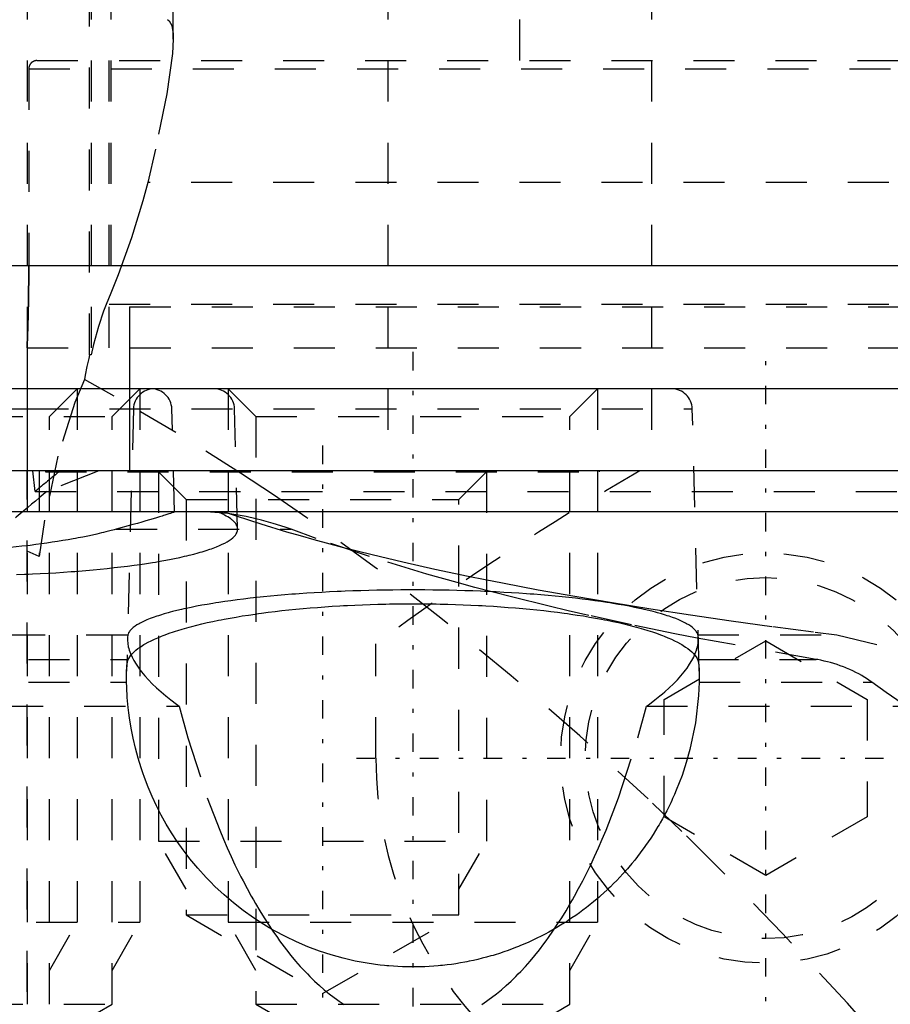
# Model space of a CAD drawing. Extents: x -565 to 345, y -109 to 109.
# Tile 13 of 19: x -149 to -128, y 46 to 70. Entities that reach past the tile are written whole.
import ezdxf

# ---------------------------------------------------------------- set-up
doc = ezdxf.new("R2010")
doc.units = 0
doc.linetypes.add('CENTER', pattern=[1.5, 0.45, -0.5, 0.05, -0.5])
doc.linetypes.add('DASHED', pattern=[2, 1, -1])
for name, color, linetype in [('AM_0', 7, 'CONTINUOUS'), ('AM_3', 7, 'DASHED'), ('AM_7', 7, 'CENTER')]:
    doc.layers.add(name, color=color, linetype=linetype)

msp = doc.modelspace()

# ---------------------------------------------------------------- linework, layer by layer
at = {"layer": 'AM_0', "color": 7, "linetype": 'CONTINUOUS'}
for p, q in [((-97.697, 64), (-157.966, 64)), ((-89.985, 61), (-155, 61)), ((-148.998, 61), (-148.998, 59)), ((-146.5, 61), (-146.5, 59)), ((-159.089, 60.513), (-148.994, 60.513)), ((-89.989, 59), (-157.966, 59)), ((-89.989, 58), (-158.966, 58))]:
    msp.add_line(p, q, dxfattribs=at)
at = {"layer": 'AM_3', "color": 6, "linetype": 'DASHED'}
for p, q in [((-148.998, 85), (-148.998, 61)), ((-147.475, 61.833), (-147.475, 85)), ((-147.44, 85), (-147.44, 61.832)), ((-146.961, 85), (-146.961, 63.329)), ((-145.439, 69.522), (-145.439, 85)), ((-140.211, 85), (-140.211, 59)), ((-133.783, 85), (-133.783, 59)), ((-137, 72), (-137, 69)), ((-148.759, 69), (-51.2, 69)), ((-147, 62), (-147, 69)), ((-148.959, 68.8), (-51, 68.8)), ((-148.959, 68.8), (-148.959, 64)), ((-110, 66.03), (-146.057, 66.03)), ((-146.961, 63.329), (-147.074, 63.052)), ((-110, 63.052), (-147.074, 63.052)), ((-146.5, 63), (-146.5, 61)), ((-146.5, 63), (-53.5, 63)), ((-149, 62), (-149, 59)), ((-149, 62), (-147, 62)), ((-146.5, 62), (-146.5, 61)), ((-146.5, 62), (-53.5, 62)), ((-147.44, 61.832), (-147.475, 61.833)), ((-148.457, 60.323), (-147.781, 61)), ((-147.781, 61), (-147.781, 48)), ((-146.93, 60.323), (-146.253, 61)), ((-146.253, 61), (-146.253, 48)), ((-144.098, 61), (-143.422, 60.323)), ((-144.098, 61), (-144.098, 48)), ((-135.774, 60.323), (-135.098, 61)), ((-135.098, 61), (-135.098, 48)), ((-148.994, 60.513), (-132.789, 60.513)), ((-146.407, 60.513), (-146.574, 54.119)), ((-145.406, 58), (-145.472, 60.513)), ((-143.868, 57.586), (-143.944, 60.513)), ((-132.622, 54.119), (-132.789, 60.513)), ((-156.104, 60.323), (-146.93, 60.323)), ((-148.457, 46), (-148.457, 60.323)), ((-146.93, 46), (-146.93, 60.323)), ((-143.422, 60.323), (-143.422, 46)), ((-143.422, 60.323), (-135.774, 60.323)), ((-135.774, 46), (-135.774, 60.323)), ((-149, 59), (-148.999, 30.307)), ((-148.999, 30.307), (-148.999, 59)), ((-148.802, 58.5), (-148.856, 59)), ((-148.704, 59), (-148.704, 56.916)), ((-148.55, 59), (-148.55, 58.98)), ((-148.55, 58.98), (-135.05, 58.98)), ((-147.25, 59), (-148.516, 58.5)), ((-42, 59), (-147.25, 59)), ((-145.8, 58.98), (-145.124, 58.303)), ((-145.8, 58.98), (-145.8, 49.98)), ((-138.476, 58.303), (-137.8, 58.98)), ((-137.8, 58.98), (-137.8, 49.98)), ((-135.05, 58.98), (-135.05, 59)), ((-148.802, 58.5), (-51.198, 58.5)), ((-145.124, 58.303), (-145.124, 48.18)), ((-145.124, 58.303), (-138.476, 58.303)), ((-138.476, 48.18), (-138.476, 58.303)), ((-146.48, 57.674), (-146.832, 57.58)), ((-146.832, 57.58), (-142.562, 57.58)), ((-148.704, 56.916), (-149, 57.048)), ((-159.56, 55.006), (-146.545, 55.006)), ((-132.651, 55.006), (-129.264, 55.006)), ((-129.264, 55.006), (-122.232, 53.27)), ((-140.5, 52), (-140.5, 54.785)), ((-133.475, 53.429), (-131, 54.858)), ((-129.773, 54.406), (-132.669, 54.926)), ((-131, 54.858), (-128.525, 53.429)), ((-158.966, 54.406), (-146.533, 54.406)), ((-132.663, 54.406), (-129.773, 54.406)), ((-158.966, 53.855), (-146.574, 53.855)), ((-132.622, 53.855), (-128.417, 53.855)), ((-133.475, 50.571), (-133.475, 53.429)), ((-128.525, 53.429), (-128.525, 50.571)), ((-159.605, 53.27), (-145.293, 53.27)), ((-133.903, 53.27), (-122.232, 53.27)), ((-131, 49.142), (-133.475, 50.571)), ((-128.525, 50.571), (-131, 49.142)), ((-145.124, 48.808), (-145.8, 49.98)), ((-145.8, 49.98), (-137.8, 49.98)), ((-138.476, 48.808), (-137.8, 49.98)), ((-156.781, 48), (-146.253, 48)), ((-148.457, 46.828), (-147.781, 48)), ((-146.93, 46.828), (-146.253, 48)), ((-145.124, 48.18), (-141.8, 46.261)), ((-145.124, 48.18), (-138.476, 48.18)), ((-143.422, 46.828), (-144.098, 48)), ((-144.098, 48), (-135.098, 48)), ((-141.8, 46.261), (-138.476, 48.18)), ((-135.774, 46.828), (-135.098, 48)), ((-156.104, 46), (-146.93, 46)), ((-150.753, 43.793), (-146.93, 46)), ((-143.422, 46), (-139.598, 43.793)), ((-143.422, 46), (-135.774, 46)), ((-139.598, 43.793), (-135.774, 46))]:
    msp.add_line(p, q, dxfattribs=at)
for points in [[(-145.58, 70, 0), (-145.537, 69.973, 0), (-145.474, 69.856, 0), (-145.443, 69.654, 0), (-145.439, 69.522, 0)], [(-145.439, 69.522, 0), (-145.456, 69.171, 0), (-145.596, 68.188, 0), (-145.872, 66.838, 0), (-146.057, 66.03, 0)], [(-148.759, 69, 0), (-148.76, 69, 0), (-148.763, 69, 0), (-148.766, 69, 0), (-148.767, 69, 0), (-148.769, 69, 0), (-148.772, 69, 0), (-148.775, 68.999, 0), (-148.777, 68.999, 0), (-148.78, 68.999, 0), (-148.783, 68.999, 0), (-148.785, 68.998, 0), (-148.786, 68.998, 0), (-148.789, 68.998, 0), (-148.792, 68.997, 0), (-148.795, 68.997, 0), (-148.798, 68.996, 0), (-148.801, 68.996, 0), (-148.802, 68.995, 0), (-148.804, 68.995, 0), (-148.807, 68.994, 0), (-148.81, 68.993, 0), (-148.811, 68.993, 0), (-148.813, 68.993, 0), (-148.815, 68.992, 0), (-148.818, 68.991, 0), (-148.82, 68.991, 0), (-148.821, 68.99, 0), (-148.824, 68.989, 0), (-148.826, 68.988, 0), (-148.829, 68.987, 0), (-148.832, 68.986, 0), (-148.834, 68.985, 0), (-148.836, 68.985, 0), (-148.837, 68.984, 0), (-148.839, 68.983, 0), (-148.842, 68.982, 0), (-148.845, 68.981, 0), (-148.847, 68.98, 0), (-148.85, 68.978, 0), (-148.851, 68.978, 0), (-148.852, 68.977, 0), (-148.855, 68.976, 0), (-148.857, 68.974, 0), (-148.86, 68.973, 0), (-148.863, 68.971, 0), (-148.865, 68.97, 0), (-148.866, 68.969, 0), (-148.868, 68.968, 0), (-148.87, 68.966, 0), (-148.873, 68.965, 0), (-148.875, 68.963, 0), (-148.878, 68.961, 0), (-148.88, 68.959, 0), (-148.881, 68.958, 0), (-148.882, 68.958, 0), (-148.885, 68.956, 0), (-148.887, 68.954, 0), (-148.889, 68.952, 0), (-148.891, 68.95, 0), (-148.893, 68.948, 0), (-148.894, 68.947, 0), (-148.895, 68.946, 0), (-148.898, 68.944, 0), (-148.9, 68.942, 0), (-148.901, 68.941, 0), (-148.901, 68.94, 0), (-148.903, 68.938, 0), (-148.905, 68.936, 0), (-148.906, 68.935, 0), (-148.907, 68.934, 0), (-148.909, 68.932, 0), (-148.911, 68.93, 0), (-148.913, 68.928, 0), (-148.915, 68.926, 0), (-148.917, 68.923, 0), (-148.918, 68.922, 0), (-148.918, 68.921, 0), (-148.92, 68.918, 0), (-148.922, 68.916, 0), (-148.924, 68.914, 0), (-148.925, 68.911, 0), (-148.927, 68.909, 0), (-148.928, 68.907, 0), (-148.929, 68.906, 0), (-148.93, 68.904, 0), (-148.932, 68.901, 0), (-148.933, 68.898, 0), (-148.935, 68.896, 0), (-148.936, 68.893, 0), (-148.937, 68.892, 0), (-148.937, 68.891, 0), (-148.939, 68.888, 0), (-148.94, 68.886, 0), (-148.941, 68.883, 0), (-148.942, 68.88, 0), (-148.943, 68.878, 0), (-148.944, 68.877, 0), (-148.944, 68.875, 0), (-148.945, 68.873, 0), (-148.946, 68.87, 0), (-148.947, 68.867, 0), (-148.948, 68.865, 0), (-148.949, 68.862, 0), (-148.95, 68.861, 0), (-148.95, 68.859, 0), (-148.951, 68.856, 0), (-148.952, 68.854, 0), (-148.952, 68.852, 0), (-148.953, 68.851, 0), (-148.953, 68.848, 0), (-148.954, 68.845, 0), (-148.954, 68.843, 0), (-148.955, 68.842, 0), (-148.955, 68.839, 0), (-148.956, 68.836, 0), (-148.956, 68.833, 0), (-148.957, 68.83, 0), (-148.957, 68.827, 0), (-148.957, 68.826, 0), (-148.958, 68.824, 0), (-148.958, 68.821, 0), (-148.958, 68.818, 0), (-148.959, 68.816, 0), (-148.959, 68.813, 0), (-148.959, 68.81, 0), (-148.959, 68.808, 0), (-148.959, 68.807, 0), (-148.959, 68.804, 0), (-148.959, 68.801, 0), (-148.959, 68.8, 0)], [(-146.057, 66.03, 0), (-146.18, 65.579, 0), (-146.459, 64.679, 0), (-146.783, 63.779, 0), (-146.961, 63.329, 0)], [(-148.959, 64, 0), (-148.959, 63.986, 0), (-148.959, 63.958, 0), (-148.959, 63.93, 0), (-148.959, 63.916, 0), (-148.959, 63.902, 0), (-148.959, 63.873, 0), (-148.959, 63.845, 0), (-148.96, 63.816, 0), (-148.96, 63.788, 0), (-148.96, 63.759, 0), (-148.96, 63.745, 0), (-148.96, 63.73, 0), (-148.96, 63.702, 0), (-148.96, 63.673, 0), (-148.96, 63.644, 0), (-148.961, 63.615, 0), (-148.961, 63.587, 0), (-148.961, 63.572, 0), (-148.961, 63.558, 0), (-148.961, 63.529, 0), (-148.962, 63.501, 0), (-148.962, 63.487, 0), (-148.962, 63.472, 0), (-148.962, 63.444, 0), (-148.963, 63.416, 0), (-148.963, 63.402, 0), (-148.963, 63.387, 0), (-148.963, 63.359, 0), (-148.964, 63.331, 0), (-148.964, 63.304, 0), (-148.965, 63.276, 0), (-148.965, 63.248, 0), (-148.965, 63.235, 0), (-148.965, 63.221, 0), (-148.966, 63.194, 0), (-148.966, 63.167, 0), (-148.967, 63.14, 0), (-148.967, 63.113, 0), (-148.968, 63.087, 0), (-148.968, 63.074, 0), (-148.968, 63.061, 0), (-148.969, 63.035, 0), (-148.969, 63.009, 0), (-148.97, 62.983, 0), (-148.97, 62.958, 0), (-148.971, 62.933, 0), (-148.971, 62.921, 0), (-148.971, 62.908, 0), (-148.972, 62.884, 0), (-148.972, 62.86, 0), (-148.973, 62.836, 0), (-148.974, 62.813, 0), (-148.974, 62.789, 0), (-148.974, 62.778, 0), (-148.975, 62.767, 0), (-148.975, 62.744, 0), (-148.976, 62.722, 0), (-148.976, 62.7, 0), (-148.977, 62.678, 0), (-148.978, 62.657, 0), (-148.978, 62.647, 0), (-148.978, 62.636, 0), (-148.979, 62.616, 0), (-148.979, 62.596, 0), (-148.98, 62.586, 0), (-148.98, 62.576, 0), (-148.98, 62.556, 0), (-148.981, 62.537, 0), (-148.981, 62.527, 0), (-148.982, 62.518, 0), (-148.982, 62.499, 0), (-148.983, 62.48, 0), (-148.983, 62.462, 0), (-148.984, 62.444, 0), (-148.984, 62.426, 0), (-148.985, 62.417, 0), (-148.985, 62.408, 0), (-148.986, 62.391, 0), (-148.986, 62.374, 0), (-148.987, 62.357, 0), (-148.987, 62.34, 0), (-148.988, 62.324, 0), (-148.988, 62.316, 0), (-148.988, 62.308, 0), (-148.989, 62.293, 0), (-148.989, 62.278, 0), (-148.99, 62.263, 0), (-148.99, 62.248, 0), (-148.991, 62.234, 0), (-148.991, 62.227, 0), (-148.991, 62.221, 0), (-148.992, 62.207, 0), (-148.992, 62.194, 0), (-148.993, 62.182, 0), (-148.993, 62.17, 0), (-148.994, 62.158, 0), (-148.994, 62.152, 0), (-148.994, 62.147, 0), (-148.995, 62.136, 0), (-148.995, 62.125, 0), (-148.995, 62.115, 0), (-148.996, 62.105, 0), (-148.996, 62.096, 0), (-148.996, 62.092, 0), (-148.997, 62.087, 0), (-148.997, 62.079, 0), (-148.997, 62.071, 0), (-148.997, 62.067, 0), (-148.997, 62.063, 0), (-148.998, 62.056, 0), (-148.998, 62.049, 0), (-148.998, 62.046, 0), (-148.998, 62.043, 0), (-148.998, 62.037, 0), (-148.999, 62.032, 0), (-148.999, 62.027, 0), (-148.999, 62.022, 0), (-148.999, 62.018, 0), (-148.999, 62.016, 0), (-148.999, 62.015, 0), (-149, 62.011, 0), (-149, 62.008, 0), (-149, 62.006, 0), (-149, 62.004, 0), (-149, 62.002, 0), (-149, 62.002, 0), (-149, 62.001, 0), (-149, 62, 0), (-149, 62, 0), (-149, 62, 0)], [(-149, 62, 0), (-149, 62, 0), (-149, 62, 0), (-149, 62.001, 0), (-149, 62.002, 0), (-149, 62.002, 0), (-149, 62.004, 0), (-149, 62.006, 0), (-149, 62.008, 0), (-149, 62.011, 0), (-148.999, 62.015, 0), (-148.999, 62.016, 0), (-148.999, 62.018, 0), (-148.999, 62.022, 0), (-148.999, 62.027, 0), (-148.999, 62.032, 0), (-148.998, 62.037, 0), (-148.998, 62.043, 0), (-148.998, 62.046, 0), (-148.998, 62.049, 0), (-148.998, 62.056, 0), (-148.997, 62.063, 0), (-148.997, 62.067, 0), (-148.997, 62.071, 0), (-148.997, 62.079, 0), (-148.997, 62.087, 0), (-148.996, 62.092, 0), (-148.996, 62.096, 0), (-148.996, 62.105, 0), (-148.995, 62.115, 0), (-148.995, 62.125, 0), (-148.995, 62.136, 0), (-148.994, 62.147, 0), (-148.994, 62.152, 0), (-148.994, 62.158, 0), (-148.993, 62.17, 0), (-148.993, 62.182, 0), (-148.992, 62.194, 0), (-148.992, 62.207, 0), (-148.991, 62.221, 0), (-148.991, 62.227, 0), (-148.991, 62.234, 0), (-148.99, 62.248, 0), (-148.99, 62.263, 0), (-148.989, 62.278, 0), (-148.989, 62.293, 0), (-148.988, 62.308, 0), (-148.988, 62.316, 0), (-148.988, 62.324, 0), (-148.987, 62.34, 0), (-148.987, 62.357, 0), (-148.986, 62.374, 0), (-148.986, 62.391, 0), (-148.985, 62.408, 0), (-148.985, 62.417, 0), (-148.984, 62.426, 0), (-148.984, 62.444, 0), (-148.983, 62.462, 0), (-148.983, 62.48, 0), (-148.982, 62.499, 0), (-148.982, 62.518, 0), (-148.981, 62.527, 0), (-148.981, 62.537, 0), (-148.98, 62.556, 0), (-148.98, 62.576, 0), (-148.98, 62.586, 0), (-148.979, 62.596, 0), (-148.979, 62.616, 0), (-148.978, 62.636, 0), (-148.978, 62.647, 0), (-148.978, 62.657, 0), (-148.977, 62.678, 0), (-148.976, 62.7, 0), (-148.976, 62.722, 0), (-148.975, 62.744, 0), (-148.975, 62.767, 0), (-148.974, 62.778, 0), (-148.974, 62.789, 0), (-148.974, 62.813, 0), (-148.973, 62.836, 0), (-148.972, 62.86, 0), (-148.972, 62.884, 0), (-148.971, 62.908, 0), (-148.971, 62.921, 0), (-148.971, 62.933, 0), (-148.97, 62.958, 0), (-148.97, 62.983, 0), (-148.969, 63.009, 0), (-148.969, 63.035, 0), (-148.968, 63.061, 0), (-148.968, 63.074, 0), (-148.968, 63.087, 0), (-148.967, 63.113, 0), (-148.967, 63.14, 0), (-148.966, 63.167, 0), (-148.966, 63.194, 0), (-148.965, 63.221, 0), (-148.965, 63.235, 0), (-148.965, 63.248, 0), (-148.965, 63.276, 0), (-148.964, 63.304, 0), (-148.964, 63.331, 0), (-148.963, 63.359, 0), (-148.963, 63.387, 0), (-148.963, 63.402, 0), (-148.963, 63.416, 0), (-148.962, 63.444, 0), (-148.962, 63.472, 0), (-148.962, 63.487, 0), (-148.962, 63.501, 0), (-148.961, 63.529, 0), (-148.961, 63.558, 0), (-148.961, 63.572, 0), (-148.961, 63.587, 0), (-148.961, 63.615, 0), (-148.96, 63.644, 0), (-148.96, 63.673, 0), (-148.96, 63.702, 0), (-148.96, 63.73, 0), (-148.96, 63.745, 0), (-148.96, 63.759, 0), (-148.96, 63.788, 0), (-148.96, 63.816, 0), (-148.959, 63.845, 0), (-148.959, 63.873, 0), (-148.959, 63.902, 0), (-148.959, 63.916, 0), (-148.959, 63.93, 0), (-148.959, 63.958, 0), (-148.959, 63.986, 0), (-148.959, 64, 0)], [(-147.074, 63.052, 0), (-147.136, 62.891, 0), (-147.259, 62.518, 0), (-147.38, 62.078, 0), (-147.44, 61.832, 0)], [(-147.475, 61.833, 0), (-147.497, 61.738, 0), (-147.541, 61.542, 0), (-147.583, 61.336, 0), (-147.604, 61.23, 0)], [(-147.604, 61.23, 0), (-147.838, 60.67, 0), (-148.251, 59.363, 0), (-148.576, 57.797, 0), (-148.704, 56.916, 0)], [(-119.01, 33.716, 0), (-119.774, 34.737, 0), (-121.31, 36.757, 0), (-122.852, 38.734, 0), (-123.623, 39.703, 0), (-124.393, 40.655, 0), (-125.927, 42.507, 0), (-127.453, 44.284, 0), (-129.008, 46.027, 0), (-130.6, 47.737, 0), (-132.221, 49.4, 0), (-133.042, 50.211, 0), (-133.867, 51.006, 0), (-135.529, 52.544, 0), (-137.201, 54.005, 0), (-138.874, 55.381, 0), (-140.539, 56.666, 0), (-142.185, 57.855, 0), (-142.997, 58.413, 0), (-143.801, 58.946, 0), (-145.372, 59.936, 0), (-146.881, 60.824, 0), (-147.604, 61.23, 0)], [(-145.406, 58, 0), (-145.407, 57.999, 0), (-145.413, 57.997, 0), (-145.426, 57.992, 0), (-145.435, 57.989, 0), (-145.445, 57.985, 0), (-145.472, 57.976, 0), (-145.505, 57.965, 0), (-145.545, 57.952, 0), (-145.592, 57.937, 0), (-145.645, 57.92, 0), (-145.675, 57.911, 0), (-145.706, 57.901, 0), (-145.773, 57.88, 0), (-145.847, 57.857, 0), (-145.927, 57.833, 0), (-146.014, 57.807, 0), (-146.107, 57.78, 0), (-146.156, 57.765, 0), (-146.206, 57.751, 0), (-146.311, 57.721, 0), (-146.422, 57.69, 0), (-146.48, 57.674, 0)], [(-145.406, 58, 0), (-145.406, 58, 0), (-145.406, 58, 0), (-145.406, 58, 0), (-145.406, 58, 0)], [(-143.426, 57.834, 0), (-143.657, 57.885, 0), (-144.104, 57.958, 0), (-144.528, 57.995, 0), (-144.733, 58, 0)], [(-143.868, 57.586, 0), (-143.869, 57.598, 0), (-143.872, 57.622, 0), (-143.879, 57.645, 0), (-143.883, 57.657, 0), (-143.888, 57.669, 0), (-143.901, 57.692, 0), (-143.916, 57.715, 0), (-143.934, 57.739, 0), (-143.955, 57.762, 0), (-143.98, 57.785, 0), (-143.993, 57.797, 0), (-144.007, 57.808, 0), (-144.037, 57.831, 0), (-144.069, 57.854, 0), (-144.105, 57.877, 0), (-144.144, 57.9, 0), (-144.185, 57.922, 0), (-144.207, 57.934, 0), (-144.229, 57.945, 0), (-144.276, 57.967, 0), (-144.326, 57.989, 0), (-144.352, 58, 0)], [(-144.196, 58, 0), (-143.907, 57.902, 0), (-143.306, 57.709, 0), (-142.674, 57.518, 0), (-142.346, 57.423, 0), (-142.01, 57.33, 0), (-141.317, 57.145, 0), (-140.593, 56.963, 0), (-139.84, 56.784, 0), (-139.059, 56.609, 0), (-138.249, 56.437, 0), (-137.833, 56.353, 0), (-137.411, 56.27, 0), (-136.546, 56.105, 0), (-135.655, 55.945, 0), (-134.738, 55.789, 0), (-133.796, 55.637, 0), (-132.829, 55.489, 0), (-132.337, 55.416, 0), (-131.839, 55.345, 0), (-130.826, 55.206, 0), (-129.79, 55.071, 0), (-129.264, 55.006, 0)], [(-142.562, 57.58, 0), (-142.711, 57.63, 0), (-143.002, 57.721, 0), (-143.287, 57.8, 0), (-143.426, 57.834, 0)], [(-149.259, 56.472, 0), (-149.064, 56.48, 0), (-148.966, 56.484, 0), (-148.87, 56.488, 0), (-148.677, 56.498, 0), (-148.487, 56.508, 0), (-148.298, 56.52, 0), (-148.111, 56.532, 0), (-147.927, 56.545, 0), (-147.836, 56.552, 0), (-147.745, 56.559, 0), (-147.566, 56.574, 0), (-147.389, 56.59, 0), (-147.215, 56.606, 0), (-147.045, 56.624, 0), (-146.877, 56.642, 0), (-146.794, 56.652, 0), (-146.713, 56.661, 0), (-146.552, 56.681, 0), (-146.394, 56.702, 0), (-146.241, 56.723, 0), (-146.091, 56.745, 0), (-145.945, 56.768, 0), (-145.874, 56.78, 0), (-145.804, 56.791, 0), (-145.666, 56.816, 0), (-145.533, 56.84, 0), (-145.404, 56.866, 0), (-145.28, 56.892, 0), (-145.161, 56.919, 0), (-145.103, 56.932, 0), (-145.046, 56.946, 0), (-144.936, 56.973, 0), (-144.831, 57.002, 0), (-144.78, 57.016, 0), (-144.731, 57.03, 0), (-144.636, 57.06, 0), (-144.547, 57.089, 0), (-144.504, 57.104, 0), (-144.462, 57.119, 0), (-144.383, 57.15, 0), (-144.31, 57.181, 0), (-144.242, 57.212, 0), (-144.179, 57.243, 0), (-144.122, 57.275, 0), (-144.096, 57.291, 0), (-144.071, 57.307, 0), (-144.025, 57.34, 0), (-143.986, 57.372, 0), (-143.952, 57.405, 0), (-143.923, 57.438, 0), (-143.901, 57.47, 0), (-143.892, 57.487, 0), (-143.884, 57.503, 0), (-143.873, 57.537, 0), (-143.868, 57.57, 0), (-143.868, 57.586, 0)], [(-146.832, 57.58, 0), (-146.881, 57.566, 0), (-146.98, 57.539, 0), (-147.083, 57.513, 0), (-147.136, 57.5, 0), (-147.189, 57.487, 0), (-147.297, 57.462, 0), (-147.408, 57.437, 0), (-147.521, 57.413, 0), (-147.638, 57.389, 0), (-147.756, 57.366, 0), (-147.817, 57.354, 0), (-147.877, 57.343, 0), (-148.001, 57.321, 0), (-148.127, 57.3, 0), (-148.255, 57.279, 0), (-148.385, 57.26, 0), (-148.517, 57.24, 0), (-148.584, 57.231, 0), (-148.652, 57.222, 0), (-148.788, 57.204, 0), (-148.926, 57.186, 0), (-148.996, 57.178, 0)], [(-138.519, 56.277, 0), (-139.254, 56.485, 0), (-140.652, 56.912, 0), (-141.951, 57.354, 0), (-142.562, 57.58, 0)], [(-148.997, 57.178, 0), (-149.13, 57.163, 0), (-149.401, 57.134, 0), (-149.677, 57.108, 0), (-149.818, 57.096, 0)], [(-135.81, 55.592, 0), (-136.28, 55.703, 0), (-137.198, 55.929, 0), (-138.086, 56.16, 0), (-138.519, 56.277, 0)], [(-132.651, 55.006, 0), (-132.657, 55.022, 0), (-132.671, 55.054, 0), (-132.692, 55.087, 0), (-132.704, 55.103, 0), (-132.717, 55.119, 0), (-132.749, 55.151, 0), (-132.785, 55.182, 0), (-132.827, 55.214, 0), (-132.875, 55.245, 0), (-132.928, 55.277, 0), (-132.956, 55.292, 0), (-132.986, 55.308, 0), (-133.049, 55.338, 0), (-133.118, 55.369, 0), (-133.192, 55.399, 0), (-133.271, 55.428, 0), (-133.355, 55.458, 0), (-133.398, 55.472, 0), (-133.444, 55.486, 0), (-133.537, 55.515, 0), (-133.636, 55.543, 0), (-133.687, 55.557, 0), (-133.739, 55.57, 0), (-133.847, 55.597, 0), (-133.96, 55.624, 0), (-134.018, 55.637, 0), (-134.077, 55.65, 0), (-134.199, 55.675, 0), (-134.325, 55.7, 0), (-134.455, 55.724, 0), (-134.589, 55.748, 0), (-134.727, 55.771, 0), (-134.797, 55.782, 0), (-134.869, 55.794, 0), (-135.015, 55.815, 0), (-135.164, 55.836, 0), (-135.317, 55.856, 0), (-135.473, 55.876, 0), (-135.633, 55.895, 0), (-135.714, 55.904, 0), (-135.796, 55.913, 0), (-135.961, 55.93, 0), (-136.13, 55.947, 0), (-136.302, 55.963, 0), (-136.476, 55.978, 0), (-136.652, 55.992, 0), (-136.741, 55.998, 0), (-136.831, 56.005, 0), (-137.012, 56.017, 0), (-137.195, 56.029, 0), (-137.381, 56.04, 0), (-137.567, 56.05, 0), (-137.756, 56.059, 0), (-137.851, 56.063, 0), (-137.946, 56.067, 0), (-138.137, 56.074, 0), (-138.33, 56.081, 0), (-138.523, 56.086, 0), (-138.717, 56.091, 0), (-138.912, 56.094, 0), (-139.01, 56.096, 0), (-139.108, 56.097, 0), (-139.304, 56.099, 0), (-139.5, 56.1, 0), (-139.598, 56.1, 0), (-139.696, 56.1, 0), (-139.892, 56.099, 0), (-140.088, 56.097, 0), (-140.186, 56.096, 0), (-140.284, 56.094, 0), (-140.479, 56.091, 0), (-140.673, 56.086, 0), (-140.866, 56.081, 0), (-141.059, 56.074, 0), (-141.25, 56.067, 0), (-141.345, 56.063, 0), (-141.44, 56.059, 0), (-141.629, 56.05, 0), (-141.815, 56.04, 0), (-142.001, 56.029, 0), (-142.184, 56.017, 0), (-142.365, 56.005, 0), (-142.455, 55.998, 0), (-142.544, 55.992, 0), (-142.72, 55.978, 0), (-142.894, 55.963, 0), (-143.066, 55.947, 0), (-143.235, 55.93, 0), (-143.4, 55.913, 0), (-143.482, 55.904, 0), (-143.563, 55.895, 0), (-143.723, 55.876, 0), (-143.879, 55.856, 0), (-144.032, 55.836, 0), (-144.181, 55.815, 0), (-144.327, 55.794, 0), (-144.399, 55.782, 0), (-144.469, 55.771, 0), (-144.607, 55.748, 0), (-144.741, 55.724, 0), (-144.871, 55.7, 0), (-144.997, 55.675, 0), (-145.119, 55.65, 0), (-145.178, 55.637, 0), (-145.236, 55.624, 0), (-145.349, 55.597, 0), (-145.457, 55.57, 0), (-145.509, 55.557, 0), (-145.56, 55.543, 0), (-145.659, 55.515, 0), (-145.752, 55.486, 0), (-145.798, 55.472, 0), (-145.841, 55.458, 0), (-145.925, 55.428, 0), (-146.004, 55.399, 0), (-146.078, 55.369, 0), (-146.147, 55.338, 0), (-146.21, 55.308, 0), (-146.24, 55.292, 0), (-146.268, 55.277, 0), (-146.321, 55.245, 0), (-146.369, 55.214, 0), (-146.411, 55.182, 0), (-146.447, 55.151, 0), (-146.479, 55.119, 0), (-146.492, 55.103, 0), (-146.504, 55.087, 0), (-146.525, 55.054, 0), (-146.539, 55.022, 0), (-146.545, 55.006, 0)], [(-146.533, 54.406, 0), (-146.523, 54.427, 0), (-146.498, 54.467, 0), (-146.468, 54.508, 0), (-146.452, 54.528, 0), (-146.434, 54.548, 0), (-146.394, 54.589, 0), (-146.349, 54.628, 0), (-146.299, 54.668, 0), (-146.244, 54.707, 0), (-146.184, 54.746, 0), (-146.153, 54.766, 0), (-146.12, 54.785, 0), (-146.05, 54.823, 0), (-145.976, 54.861, 0), (-145.897, 54.898, 0), (-145.814, 54.935, 0), (-145.726, 54.972, 0), (-145.68, 54.99, 0), (-145.633, 55.007, 0), (-145.536, 55.043, 0), (-145.434, 55.077, 0), (-145.382, 55.094, 0), (-145.328, 55.111, 0), (-145.218, 55.145, 0), (-145.104, 55.178, 0), (-145.046, 55.194, 0), (-144.986, 55.21, 0), (-144.864, 55.241, 0), (-144.738, 55.272, 0), (-144.608, 55.302, 0), (-144.474, 55.331, 0), (-144.337, 55.359, 0), (-144.267, 55.373, 0), (-144.196, 55.387, 0), (-144.052, 55.413, 0), (-143.905, 55.439, 0), (-143.754, 55.464, 0), (-143.6, 55.488, 0), (-143.444, 55.511, 0), (-143.364, 55.522, 0), (-143.284, 55.533, 0), (-143.122, 55.555, 0), (-142.957, 55.575, 0), (-142.79, 55.594, 0), (-142.621, 55.612, 0), (-142.449, 55.63, 0), (-142.362, 55.638, 0), (-142.275, 55.646, 0), (-142.099, 55.661, 0), (-141.921, 55.675, 0), (-141.742, 55.689, 0), (-141.561, 55.701, 0), (-141.378, 55.712, 0), (-141.286, 55.717, 0), (-141.194, 55.722, 0), (-141.009, 55.731, 0), (-140.823, 55.738, 0), (-140.636, 55.745, 0), (-140.448, 55.751, 0), (-140.26, 55.755, 0), (-140.166, 55.757, 0), (-140.071, 55.758, 0), (-139.882, 55.761, 0), (-139.693, 55.762, 0), (-139.598, 55.762, 0), (-139.503, 55.762, 0), (-139.314, 55.761, 0), (-139.125, 55.758, 0), (-139.03, 55.757, 0), (-138.936, 55.755, 0), (-138.748, 55.751, 0), (-138.56, 55.745, 0), (-138.373, 55.738, 0), (-138.187, 55.731, 0), (-138.002, 55.722, 0), (-137.91, 55.717, 0), (-137.818, 55.712, 0), (-137.635, 55.701, 0), (-137.454, 55.689, 0), (-137.275, 55.675, 0), (-137.097, 55.661, 0), (-136.921, 55.646, 0), (-136.834, 55.638, 0), (-136.747, 55.63, 0), (-136.575, 55.612, 0), (-136.406, 55.594, 0), (-136.239, 55.575, 0), (-136.074, 55.555, 0), (-135.912, 55.533, 0), (-135.832, 55.522, 0), (-135.752, 55.511, 0), (-135.596, 55.488, 0), (-135.442, 55.464, 0), (-135.291, 55.439, 0), (-135.144, 55.413, 0), (-135, 55.387, 0), (-134.929, 55.373, 0), (-134.859, 55.359, 0), (-134.722, 55.331, 0), (-134.588, 55.302, 0), (-134.458, 55.272, 0), (-134.332, 55.241, 0), (-134.21, 55.21, 0), (-134.15, 55.194, 0), (-134.092, 55.178, 0), (-133.978, 55.145, 0), (-133.868, 55.111, 0), (-133.814, 55.094, 0), (-133.762, 55.077, 0), (-133.66, 55.043, 0), (-133.563, 55.007, 0), (-133.516, 54.99, 0), (-133.47, 54.972, 0), (-133.382, 54.935, 0), (-133.299, 54.898, 0), (-133.22, 54.861, 0), (-133.146, 54.823, 0), (-133.076, 54.785, 0), (-133.043, 54.766, 0), (-133.012, 54.746, 0), (-132.952, 54.707, 0), (-132.897, 54.668, 0), (-132.847, 54.628, 0), (-132.802, 54.589, 0), (-132.762, 54.548, 0), (-132.744, 54.528, 0), (-132.728, 54.508, 0), (-132.698, 54.467, 0), (-132.673, 54.427, 0), (-132.663, 54.406, 0)], [(-132.669, 54.926, 0), (-133.211, 55.033, 0), (-134.274, 55.252, 0), (-135.306, 55.477, 0), (-135.81, 55.592, 0)], [(-146.545, 55.006, 0), (-146.547, 54.991, 0), (-146.551, 54.96, 0), (-146.553, 54.929, 0), (-146.553, 54.913, 0)], [(-132.643, 54.913, 0), (-132.643, 54.929, 0), (-132.645, 54.96, 0), (-132.649, 54.991, 0), (-132.651, 55.006, 0)], [(-146.553, 54.913, 0), (-146.553, 54.874, 0), (-146.547, 54.795, 0), (-146.533, 54.714, 0), (-146.522, 54.673, 0), (-146.51, 54.632, 0), (-146.48, 54.549, 0), (-146.442, 54.463, 0), (-146.396, 54.376, 0), (-146.342, 54.286, 0), (-146.279, 54.194, 0), (-146.245, 54.147, 0), (-146.209, 54.101, 0), (-146.13, 54.006, 0), (-146.043, 53.91, 0), (-145.949, 53.812, 0), (-145.846, 53.714, 0), (-145.736, 53.616, 0), (-145.678, 53.566, 0), (-145.618, 53.517, 0), (-145.493, 53.418, 0), (-145.361, 53.319, 0), (-145.293, 53.27, 0)], [(-133.903, 53.27, 0), (-133.835, 53.319, 0), (-133.703, 53.418, 0), (-133.578, 53.517, 0), (-133.518, 53.566, 0), (-133.46, 53.616, 0), (-133.35, 53.714, 0), (-133.247, 53.812, 0), (-133.153, 53.91, 0), (-133.066, 54.006, 0), (-132.987, 54.101, 0), (-132.951, 54.147, 0), (-132.917, 54.194, 0), (-132.854, 54.286, 0), (-132.8, 54.376, 0), (-132.754, 54.463, 0), (-132.716, 54.549, 0), (-132.686, 54.632, 0), (-132.674, 54.673, 0), (-132.663, 54.714, 0), (-132.649, 54.795, 0), (-132.643, 54.874, 0), (-132.643, 54.913, 0)], [(-146.574, 54.119, 0), (-146.574, 54.13, 0), (-146.573, 54.152, 0), (-146.572, 54.174, 0), (-146.572, 54.184, 0), (-146.571, 54.194, 0), (-146.57, 54.214, 0), (-146.568, 54.233, 0), (-146.567, 54.252, 0), (-146.565, 54.27, 0), (-146.563, 54.286, 0), (-146.562, 54.295, 0), (-146.561, 54.303, 0), (-146.558, 54.318, 0), (-146.556, 54.332, 0), (-146.553, 54.346, 0), (-146.55, 54.359, 0), (-146.547, 54.371, 0), (-146.545, 54.377, 0), (-146.543, 54.382, 0), (-146.539, 54.392, 0), (-146.535, 54.402, 0), (-146.533, 54.406, 0)], [(-132.663, 54.406, 0), (-132.661, 54.402, 0), (-132.657, 54.392, 0), (-132.653, 54.382, 0), (-132.651, 54.377, 0), (-132.649, 54.371, 0), (-132.646, 54.359, 0), (-132.643, 54.346, 0), (-132.64, 54.332, 0), (-132.638, 54.318, 0), (-132.635, 54.303, 0), (-132.634, 54.295, 0), (-132.633, 54.286, 0), (-132.631, 54.27, 0), (-132.629, 54.252, 0), (-132.628, 54.233, 0), (-132.626, 54.214, 0), (-132.625, 54.194, 0), (-132.624, 54.184, 0), (-132.624, 54.174, 0), (-132.623, 54.152, 0), (-132.622, 54.13, 0), (-132.622, 54.119, 0)], [(-128.417, 53.855, 0), (-128.45, 53.879, 0), (-128.517, 53.925, 0), (-128.586, 53.968, 0), (-128.621, 53.99, 0), (-128.656, 54.011, 0), (-128.728, 54.051, 0), (-128.801, 54.089, 0), (-128.875, 54.126, 0), (-128.951, 54.16, 0), (-129.027, 54.193, 0), (-129.065, 54.209, 0), (-129.104, 54.224, 0), (-129.181, 54.253, 0), (-129.259, 54.28, 0), (-129.338, 54.305, 0), (-129.417, 54.328, 0), (-129.496, 54.349, 0), (-129.536, 54.358, 0), (-129.575, 54.367, 0), (-129.654, 54.384, 0), (-129.733, 54.4, 0), (-129.773, 54.406, 0)], [(-146.574, 53.855, 0), (-146.575, 53.903, 0), (-146.575, 53.957, 0), (-146.575, 53.972, 0), (-146.575, 53.987, 0), (-146.575, 53.994, 0), (-146.575, 54.001, 0), (-146.575, 54.016, 0), (-146.575, 54.03, 0), (-146.575, 54.045, 0), (-146.575, 54.059, 0), (-146.575, 54.072, 0), (-146.575, 54.079, 0), (-146.575, 54.086, 0), (-146.575, 54.099, 0), (-146.574, 54.113, 0), (-146.574, 54.119, 0)], [(-132.622, 54.119, 0), (-132.622, 54.113, 0), (-132.621, 54.099, 0), (-132.621, 54.086, 0), (-132.621, 54.079, 0), (-132.621, 54.072, 0), (-132.621, 54.059, 0), (-132.621, 54.045, 0), (-132.621, 53.994, 0), (-132.621, 53.903, 0), (-132.622, 53.855, 0)], [(-145.123, 49.668, 0), (-145.198, 49.768, 0), (-145.342, 49.972, 0), (-145.478, 50.181, 0), (-145.544, 50.287, 0), (-145.608, 50.394, 0), (-145.729, 50.613, 0), (-145.844, 50.835, 0), (-145.95, 51.062, 0), (-146.048, 51.292, 0), (-146.138, 51.525, 0), (-146.18, 51.643, 0), (-146.22, 51.762, 0), (-146.294, 52.001, 0), (-146.359, 52.243, 0), (-146.416, 52.487, 0), (-146.464, 52.733, 0), (-146.504, 52.981, 0), (-146.52, 53.105, 0), (-146.534, 53.23, 0), (-146.557, 53.48, 0), (-146.57, 53.73, 0), (-146.574, 53.855, 0)], [(-132.622, 53.855, 0), (-132.636, 53.523, 0), (-132.71, 52.863, 0), (-132.845, 52.212, 0), (-132.935, 51.893, 0), (-133.039, 51.578, 0), (-133.179, 51.217, 0), (-133.223, 51.115, 0), (-133.268, 51.014, 0), (-133.291, 50.964, 0), (-133.314, 50.914, 0), (-133.363, 50.815, 0), (-133.412, 50.716, 0), (-133.464, 50.618, 0), (-133.516, 50.521, 0), (-133.57, 50.425, 0), (-133.598, 50.377, 0), (-133.626, 50.33, 0), (-133.683, 50.235, 0), (-133.742, 50.142, 0), (-133.802, 50.049, 0), (-133.864, 49.958, 0), (-133.926, 49.867, 0), (-133.958, 49.822, 0), (-133.991, 49.778, 0), (-134.056, 49.689, 0), (-134.123, 49.602, 0), (-134.192, 49.515, 0), (-134.261, 49.43, 0), (-134.332, 49.346, 0), (-134.368, 49.304, 0), (-134.405, 49.263, 0), (-134.478, 49.181, 0), (-134.553, 49.1, 0), (-134.629, 49.02, 0), (-134.706, 48.942, 0), (-134.785, 48.865, 0), (-134.824, 48.827, 0), (-134.864, 48.789, 0), (-134.945, 48.715, 0), (-135.027, 48.641, 0), (-135.068, 48.605, 0), (-135.11, 48.569, 0), (-135.194, 48.499, 0), (-135.279, 48.43, 0), (-135.322, 48.395, 0), (-135.365, 48.362, 0), (-135.453, 48.295, 0), (-135.541, 48.23, 0), (-135.63, 48.166, 0), (-135.721, 48.104, 0), (-135.812, 48.043, 0), (-135.858, 48.013, 0), (-135.904, 47.984, 0), (-135.997, 47.926, 0), (-136.091, 47.869, 0), (-136.186, 47.814, 0), (-136.281, 47.761, 0), (-136.378, 47.709, 0), (-136.426, 47.684, 0), (-136.475, 47.659, 0), (-136.573, 47.61, 0), (-136.672, 47.562, 0), (-136.771, 47.517, 0), (-136.871, 47.473, 0), (-136.972, 47.43, 0), (-137.023, 47.41, 0), (-137.074, 47.389, 0), (-137.176, 47.35, 0), (-137.278, 47.312, 0), (-137.382, 47.276, 0), (-137.486, 47.242, 0), (-137.59, 47.209, 0), (-137.642, 47.193, 0), (-137.695, 47.178, 0), (-137.8, 47.149, 0), (-137.906, 47.121, 0), (-138.012, 47.095, 0), (-138.118, 47.071, 0), (-138.225, 47.048, 0), (-138.279, 47.037, 0), (-138.332, 47.027, 0), (-138.44, 47.008, 0), (-138.547, 46.99, 0), (-138.601, 46.982, 0), (-138.656, 46.974, 0), (-138.764, 46.96, 0), (-138.872, 46.948, 0), (-138.927, 46.942, 0), (-138.981, 46.937, 0), (-139.09, 46.928, 0), (-139.199, 46.921, 0), (-139.308, 46.916, 0), (-139.417, 46.912, 0), (-139.526, 46.91, 0), (-139.581, 46.91, 0), (-139.635, 46.91, 0), (-139.744, 46.911, 0), (-139.853, 46.914, 0), (-139.962, 46.919, 0), (-140.071, 46.926, 0), (-140.18, 46.934, 0), (-140.235, 46.939, 0), (-140.289, 46.944, 0), (-140.397, 46.956, 0), (-140.506, 46.97, 0), (-140.56, 46.977, 0)], [(-114.402, 46.836, 0), (-114.818, 46.967, 0), (-115.647, 47.243, 0), (-116.47, 47.533, 0), (-116.88, 47.683, 0), (-117.289, 47.837, 0), (-118.102, 48.157, 0), (-118.91, 48.491, 0), (-119.711, 48.84, 0), (-120.506, 49.203, 0), (-121.295, 49.581, 0), (-121.687, 49.775, 0), (-122.077, 49.972, 0), (-122.852, 50.378, 0), (-123.62, 50.798, 0), (-124.38, 51.231, 0), (-125.133, 51.678, 0), (-125.877, 52.139, 0), (-126.246, 52.374, 0), (-126.613, 52.613, 0), (-127.341, 53.1, 0), (-128.061, 53.6, 0), (-128.417, 53.855, 0)], [(-145.293, 53.27, 0), (-145.082, 52.492, 0), (-144.61, 51.03, 0), (-144.305, 50.241, 0), (-144.214, 50.025, 0), (-144.122, 49.813, 0), (-144.075, 49.709, 0), (-144.028, 49.605, 0), (-143.933, 49.402, 0), (-143.836, 49.203, 0), (-143.787, 49.105, 0), (-143.737, 49.009, 0), (-143.638, 48.819, 0), (-143.536, 48.634, 0), (-143.485, 48.543, 0), (-143.434, 48.454, 0), (-143.33, 48.278, 0), (-143.225, 48.108, 0), (-143.118, 47.942, 0), (-143.01, 47.781, 0), (-142.901, 47.626, 0), (-142.847, 47.55, 0), (-142.791, 47.475, 0), (-142.68, 47.329, 0), (-142.568, 47.189, 0), (-142.455, 47.054, 0), (-142.341, 46.924, 0), (-142.226, 46.799, 0), (-142.168, 46.739, 0), (-142.109, 46.68, 0), (-141.992, 46.567, 0), (-141.875, 46.458, 0), (-141.756, 46.355, 0), (-141.637, 46.258, 0), (-141.517, 46.166, 0), (-141.457, 46.122, 0), (-141.396, 46.08, 0), (-141.275, 45.999, 0)], [(-137.921, 45.999, 0), (-137.8, 46.08, 0), (-137.739, 46.122, 0), (-137.679, 46.166, 0), (-137.559, 46.258, 0), (-137.44, 46.355, 0), (-137.321, 46.458, 0), (-137.204, 46.567, 0), (-137.087, 46.68, 0), (-137.028, 46.739, 0), (-136.97, 46.799, 0), (-136.855, 46.924, 0), (-136.741, 47.054, 0), (-136.628, 47.189, 0), (-136.516, 47.329, 0), (-136.405, 47.475, 0), (-136.349, 47.55, 0), (-136.295, 47.626, 0), (-136.186, 47.781, 0), (-136.078, 47.942, 0), (-135.971, 48.108, 0), (-135.866, 48.278, 0), (-135.762, 48.454, 0), (-135.711, 48.543, 0), (-135.66, 48.634, 0), (-135.558, 48.819, 0), (-135.459, 49.009, 0), (-135.409, 49.105, 0), (-135.36, 49.203, 0), (-135.263, 49.402, 0), (-135.168, 49.605, 0), (-135.121, 49.709, 0), (-135.074, 49.813, 0), (-134.982, 50.025, 0), (-134.891, 50.241, 0), (-134.586, 51.03, 0), (-134.114, 52.492, 0), (-133.903, 53.27, 0)], [(-140.56, 46.977, 0), (-140.709, 47, 0), (-141.004, 47.055, 0), (-141.297, 47.123, 0), (-141.443, 47.162, 0), (-141.587, 47.203, 0), (-141.874, 47.297, 0), (-142.156, 47.403, 0), (-142.433, 47.52, 0), (-142.705, 47.65, 0), (-142.971, 47.792, 0), (-143.102, 47.867, 0), (-143.231, 47.946, 0), (-143.484, 48.11, 0), (-143.73, 48.285, 0), (-143.969, 48.471, 0), (-144.199, 48.668, 0), (-144.421, 48.874, 0), (-144.528, 48.981, 0), (-144.633, 49.09, 0), (-144.837, 49.314, 0), (-145.03, 49.548, 0), (-145.123, 49.668, 0)]]:
    msp.add_polyline3d(points, dxfattribs=at)
for centre, radius in [((-131, 52), 5), ((-131, 52), 4.4), ((-100, 0), 49)]:
    msp.add_circle(centre, radius, dxfattribs=at)
for centre, radius, start, end in [((-145.907, 60.5), 0.5, 90, 178.5), ((-145.972, 60.5), 0.5, 1.5, 90), ((-144.444, 60.5), 0.5, 1.5, 90), ((-133.289, 60.5), 0.5, 1.5, 90), ((-100, 0), 76.183, 129.24489, 129.83557), ((-100, 0), 68.13, 120.00368, 126.47365), ((-100, 0), 76, 129.6701, 131.13925), ((-131, 52), 9.5, 180, 0)]:
    msp.add_arc(centre, radius, start, end, dxfattribs=at)
at = {"layer": 'AM_7', "color": 4, "linetype": 'CENTER'}
for p, q in [((-131, 42.025), (-131, 61.975)), ((-139.598, 61.9), (-139.598, 42.1)), ((-141.8, 59.616), (-141.8, 45.625)), ((-140.975, 52), (-121.025, 52))]:
    msp.add_line(p, q, dxfattribs=at)

doc.saveas('drawing.dxf')
